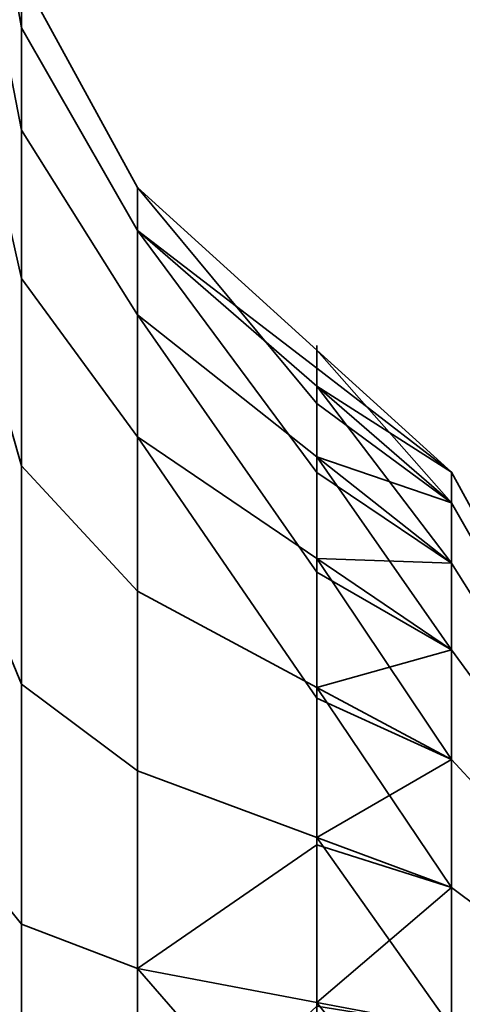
# Model space of a CAD drawing. Header units: millimetres. Extents: x -587 to 3688, y -115 to 120.
# Tile 60 of 256: x -413.948 to -413.345, y -15.768 to -14.426. Entities that reach past the tile are written whole.
import ezdxf

# ---------------------------------------------------------------- set-up
doc = ezdxf.new("R2010")
doc.units = ezdxf.units.MM
doc.layers.add('151', color=7, linetype='Continuous', true_color=0xffffff)

# ---------------------------------------------------------------- blocks, each defined once
blk = doc.blocks.new('UG_SURFACE_001')
at = {"layer": '151', "color": 252, "linetype": 'Continuous', "lineweight": 35}
for points in [[(587.5, -40, 2198), (587.5, 110, 2198), (-587.5, 110, 2198), (-587.5, -40, 2198)], [(-437.5, -40, 2048.0001), (-437.5, 110, 2048.0001), (437.5, 110, 2048.0001), (437.5, -40, 2048.0001)]]:
    blk.add_3dface(points, dxfattribs=at)
blk = doc.blocks.new('UG_SURFACE_010')
at = {"layer": '151', "color": 252, "linetype": 'Continuous', "lineweight": 35}
for points in [[(-413.9453, -14.5767, 1000.8217), (-413.9453, -14.3655, 1000.1718), (-414, -14.0411, 1000.2059), (-414, -14.2942, 1000.9848)], [(-413.9453, -14.3655, 1000.1718), (-413.9453, -14.437, 999.4922), (-414, -14.1267, 999.3913), (-414, -14.0411, 1000.2059)], [(-413.9453, -14.5767, 1180.8218), (-413.9453, -14.3655, 1180.1718), (-414, -14.0411, 1180.2059), (-414, -14.2942, 1180.9849)], [(-413.9453, -14.3655, 1180.1718), (-413.9453, -14.437, 1179.4921), (-414, -14.1267, 1179.3914), (-414, -14.0411, 1180.2059)], [(-413.9453, -14.437, 999.4922), (-413.9453, -14.7787, 998.9003), (-414, -14.5362, 998.682), (-414, -14.1267, 999.3913)], [(-413.9453, -14.437, 1179.4921), (-413.9453, -14.7787, 1178.9004), (-414, -14.5362, 1178.682), (-414, -14.1267, 1179.3914)], [(-413.9453, -15.034, 1001.3295), (-413.9453, -14.5767, 1000.8217), (-414, -14.2942, 1000.9848), (-414, -14.8422, 1001.5935)], [(-413.9453, -15.034, 1181.3296), (-413.9453, -14.5767, 1180.8218), (-414, -14.2942, 1180.9849), (-414, -14.8422, 1181.5935)], [(-413.7871, -14.8283, 1000.6765), (-413.7871, -14.6545, 1000.1414), (-413.9453, -14.3655, 1000.1718), (-413.9453, -14.5767, 1000.8217)], [(-413.7871, -14.6545, 1000.1414), (-413.7871, -14.7133, 999.5819), (-413.9453, -14.437, 999.4922), (-413.9453, -14.3655, 1000.1718)], [(-413.7871, -14.8283, 1180.6765), (-413.7871, -14.6545, 1180.1414), (-413.9453, -14.3655, 1180.1718), (-413.9453, -14.5767, 1180.8218)], [(-413.7871, -14.6545, 1180.1414), (-413.7871, -14.7133, 1179.5819), (-413.9453, -14.437, 1179.4921), (-413.9453, -14.3655, 1180.1718)], [(-413.7871, -14.7133, 999.5819), (-413.7871, -14.9946, 999.0947), (-413.9453, -14.7787, 998.9003), (-413.9453, -14.437, 999.4922)], [(-413.7871, -14.7133, 1179.5819), (-413.7871, -14.9946, 1179.0947), (-413.9453, -14.7787, 1178.9004), (-413.9453, -14.437, 1179.4921)], [(-413.9453, -14.7787, 998.9003), (-413.9453, -15.3315, 998.4986), (-414, -15.1989, 998.2006), (-414, -14.5362, 998.682)], [(-413.9453, -14.7787, 1178.9004), (-413.9453, -15.3315, 1178.4986), (-414, -15.1989, 1178.2006), (-414, -14.5362, 1178.682)], [(-413.7871, -15.2048, 1001.0946), (-413.7871, -14.8283, 1000.6765), (-413.9453, -14.5767, 1000.8217), (-413.9453, -15.034, 1001.3295)], [(-413.7871, -15.2048, 1181.0945), (-413.7871, -14.8283, 1180.6765), (-413.9453, -14.5767, 1180.8218), (-413.9453, -15.034, 1181.3296)], [(-413.7871, -14.7133, 999.5819), (-413.7871, -14.6545, 1000.1414), (-413.5429, -14.8763, 1000.1181), (-413.5429, -14.9009, 999.8845)], [(-413.7871, -14.6545, 1000.1414), (-413.7871, -14.8283, 1000.6765), (-413.5429, -15.0215, 1000.5649), (-413.5429, -14.9489, 1000.3415)], [(-413.5429, -14.9489, 1000.3415), (-413.5429, -14.8763, 1000.1181), (-413.7871, -14.6545, 1000.1414)], [(-413.5429, -15.0215, 1180.5649), (-413.5429, -14.8763, 1180.1181), (-413.7871, -14.6545, 1180.1414), (-413.7871, -14.8283, 1180.6765)], [(-413.5429, -14.8763, 1180.1181), (-413.5429, -14.9254, 1179.6509), (-413.7871, -14.7133, 1179.5819), (-413.7871, -14.6545, 1180.1414)], [(-413.7871, -14.7133, 999.5819), (-413.5429, -14.9254, 999.6508), (-413.5429, -15.0429, 999.4474)], [(-413.5429, -14.9009, 999.8845), (-413.5429, -14.9254, 999.6508), (-413.7871, -14.7133, 999.5819)], [(-413.5429, -15.0429, 999.4474), (-413.5429, -15.1603, 999.244), (-413.7871, -14.9946, 999.0947), (-413.7871, -14.7133, 999.5819)], [(-413.5429, -14.9254, 1179.6509), (-413.5429, -15.1603, 1179.2439), (-413.7871, -14.9946, 1179.0947), (-413.7871, -14.7133, 1179.5819)], [(-413.7871, -14.9946, 999.0947), (-413.7871, -15.4497, 998.764), (-413.9453, -15.3315, 998.4986), (-413.9453, -14.7787, 998.9003)], [(-413.7871, -14.9946, 1179.0947), (-413.7871, -15.4497, 1178.7641), (-413.9453, -15.3315, 1178.4986), (-413.9453, -14.7787, 1178.9004)], [(-413.7871, -14.8283, 1000.6765), (-413.7871, -15.2048, 1001.0946), (-413.5429, -15.3359, 1000.9141), (-413.5429, -15.1787, 1000.7395)], [(-413.5429, -15.1787, 1000.7395), (-413.5429, -15.0215, 1000.5649), (-413.7871, -14.8283, 1000.6765)], [(-413.5429, -15.3359, 1180.914), (-413.5429, -15.0215, 1180.5649), (-413.7871, -14.8283, 1180.6765), (-413.7871, -15.2048, 1181.0945)], [(-413.9453, -15.6583, 1001.6075), (-413.9453, -15.034, 1001.3295), (-414, -14.8422, 1001.5935), (-414, -15.5905, 1001.9267)], [(-413.9453, -15.6583, 1181.6075), (-413.9453, -15.034, 1181.3296), (-414, -14.8422, 1181.5935), (-414, -15.5905, 1181.9266)], [(-413.3596, -15.0845, 1000.2974), (-413.3596, -15.0427, 999.8994), (-413.5429, -14.8763, 1000.1181)], [(-413.3596, -15.0427, 999.8994), (-413.5429, -14.9009, 999.8845), (-413.5429, -14.8763, 1000.1181)], [(-413.5429, -14.8763, 1000.1181), (-413.5429, -14.9489, 1000.3415), (-413.3596, -15.0845, 1000.2974)], [(-413.3596, -15.1664, 1180.4813), (-413.3596, -15.0427, 1180.1006), (-413.5429, -14.8763, 1180.1181), (-413.5429, -15.0215, 1180.5649)], [(-413.3596, -15.0427, 1180.1006), (-413.3596, -15.0845, 1179.7025), (-413.5429, -14.9254, 1179.6509), (-413.5429, -14.8763, 1180.1181)], [(-413.5429, -14.9254, 999.6508), (-413.5429, -14.9009, 999.8845), (-413.3596, -15.0427, 999.8994)], [(-413.3596, -15.0427, 999.8994), (-413.3596, -15.1664, 999.5187), (-413.5429, -14.9254, 999.6508)], [(-413.3596, -15.1664, 999.5187), (-413.5429, -15.0429, 999.4474), (-413.5429, -14.9254, 999.6508)], [(-413.3596, -15.0845, 1179.7025), (-413.3596, -15.2847, 1179.3559), (-413.5429, -15.1603, 1179.2439), (-413.5429, -14.9254, 1179.6509)], [(-413.3596, -15.0845, 1000.2974), (-413.5429, -14.9489, 1000.3415), (-413.5429, -15.0215, 1000.5649)], [(-413.7871, -14.9946, 999.0947), (-413.5429, -15.1603, 999.244), (-413.5429, -15.3504, 999.1059)], [(-413.5429, -15.3504, 999.1059), (-413.5429, -15.5404, 998.9678), (-413.7871, -15.4497, 998.764), (-413.7871, -14.9946, 999.0947)], [(-413.5429, -15.1603, 1179.2439), (-413.5429, -15.5404, 1178.9678), (-413.7871, -15.4497, 1178.7641), (-413.7871, -14.9946, 1179.0947)], [(-413.5429, -15.0215, 1000.5649), (-413.3596, -15.2847, 1000.6441), (-413.3596, -15.0845, 1000.2974)], [(-413.5429, -15.0215, 1000.5649), (-413.5429, -15.1787, 1000.7395), (-413.3596, -15.2847, 1000.6441)], [(-413.3596, -15.4342, 1180.7787), (-413.3596, -15.1664, 1180.4813), (-413.5429, -15.0215, 1180.5649), (-413.5429, -15.3359, 1180.914)], [(-413.7871, -15.7187, 1001.3233), (-413.7871, -15.2048, 1001.0946), (-413.9453, -15.034, 1001.3295), (-413.9453, -15.6583, 1001.6075)], [(-413.7871, -15.7187, 1181.3234), (-413.7871, -15.2048, 1181.0945), (-413.9453, -15.034, 1181.3296), (-413.9453, -15.6583, 1181.6075)], [(-413.5429, -15.1603, 999.244), (-413.5429, -15.0429, 999.4474), (-413.3596, -15.1664, 999.5187)], [(-413.3596, -15.1664, 999.5187), (-413.3596, -15.0427, 999.8994), (-413.241, -15.2594, 999.9222), (-413.241, -15.3551, 999.6276)], [(-413.3596, -15.0427, 999.8994), (-413.3596, -15.0845, 1000.2974), (-413.241, -15.2918, 1000.2301), (-413.241, -15.2594, 999.9222)], [(-413.241, -15.3551, 1180.3724), (-413.241, -15.2594, 1180.0778), (-413.3596, -15.0427, 1180.1006), (-413.3596, -15.1664, 1180.4813)], [(-413.241, -15.2594, 1180.0778), (-413.241, -15.2918, 1179.7699), (-413.3596, -15.0845, 1179.7025), (-413.3596, -15.0427, 1180.1006)], [(-413.3596, -15.0845, 1000.2974), (-413.3596, -15.2847, 1000.6441), (-413.241, -15.4466, 1000.4983), (-413.241, -15.2918, 1000.2301)], [(-413.241, -15.2918, 1179.7699), (-413.241, -15.4466, 1179.5018), (-413.3596, -15.2847, 1179.3559), (-413.3596, -15.0845, 1179.7025)], [(-413.3596, -15.1664, 999.5187), (-413.3596, -15.4342, 999.2213), (-413.5429, -15.1603, 999.244)], [(-413.3596, -15.4342, 999.2213), (-413.5429, -15.3504, 999.1059), (-413.5429, -15.1603, 999.244)], [(-413.3596, -15.2847, 1179.3559), (-413.3596, -15.6085, 1179.1207), (-413.5429, -15.5404, 1178.9678), (-413.5429, -15.1603, 1179.2439)], [(-413.3596, -15.4342, 999.2213), (-413.3596, -15.1664, 999.5187), (-413.241, -15.3551, 999.6276), (-413.241, -15.5623, 999.3975)], [(-413.241, -15.5623, 1180.6024), (-413.241, -15.3551, 1180.3724), (-413.3596, -15.1664, 1180.4813), (-413.3596, -15.4342, 1180.7787)], [(-413.3596, -15.2847, 1000.6441), (-413.5429, -15.1787, 1000.7395), (-413.5429, -15.3359, 1000.9141)], [(-413.9453, -15.3315, 998.4986), (-413.9453, -16, 998.3565), (-414, -16, 998.0303), (-414, -15.1989, 998.2006)], [(-413.9453, -15.3315, 1178.4986), (-413.9453, -16, 1178.3565), (-414, -16, 1178.0303), (-414, -15.1989, 1178.2006)], [(-413.5429, -15.5505, 1001.0096), (-413.5429, -15.3359, 1000.9141), (-413.7871, -15.2048, 1001.0946), (-413.7871, -15.7187, 1001.3233)], [(-413.5429, -15.7651, 1181.1051), (-413.5429, -15.3359, 1180.914), (-413.7871, -15.2048, 1181.0945), (-413.7871, -15.7187, 1181.3234)], [(-413.5429, -15.3359, 1000.9141), (-413.3596, -15.6085, 1000.8794), (-413.3596, -15.2847, 1000.6441)], [(-413.3596, -15.2847, 1000.6441), (-413.3596, -15.6085, 1000.8794), (-413.241, -15.6971, 1000.6803), (-413.241, -15.4466, 1000.4983)], [(-413.241, -15.4466, 1179.5018), (-413.241, -15.6971, 1179.3197), (-413.3596, -15.6085, 1179.1207), (-413.3596, -15.2847, 1179.3559)], [(-413.7871, -15.4497, 998.764), (-413.7871, -16, 998.6471), (-413.9453, -16, 998.3565), (-413.9453, -15.3315, 998.4986)], [(-413.7871, -15.4497, 1178.7641), (-413.7871, -16, 1178.647), (-413.9453, -16, 1178.3565), (-413.9453, -15.3315, 1178.4986)], [(-413.5429, -15.3359, 1000.9141), (-413.5429, -15.5505, 1001.0096), (-413.3596, -15.6085, 1000.8794)], [(-413.3596, -15.7999, 1180.9416), (-413.3596, -15.4342, 1180.7787), (-413.5429, -15.3359, 1180.914), (-413.5429, -15.7651, 1181.1051)], [(-413.5429, -15.5404, 998.9678), (-413.5429, -15.3504, 999.1059), (-413.3596, -15.4342, 999.2213)], [(-413.5429, -15.5404, 998.9678), (-413.3596, -15.4342, 999.2213), (-413.3596, -15.7999, 999.0584)], [(-413.3596, -15.7999, 999.0584), (-413.3596, -15.4342, 999.2213), (-413.241, -15.5623, 999.3975), (-413.241, -15.8452, 999.2716)], [(-413.241, -15.8452, 1180.7284), (-413.241, -15.5623, 1180.6024), (-413.3596, -15.4342, 1180.7787), (-413.3596, -15.7999, 1180.9416)], [(-413.7871, -16, 998.6471), (-413.7871, -15.4497, 998.764), (-413.5429, -15.5404, 998.9678), (-413.5429, -15.7702, 998.919)], [(-413.5429, -15.5404, 1178.9678), (-413.5429, -16, 1178.8701), (-413.7871, -16, 1178.647), (-413.7871, -15.4497, 1178.7641)], [(-413.3596, -15.7999, 999.0584), (-413.5429, -15.7702, 998.919), (-413.5429, -15.5404, 998.9678)], [(-413.3596, -15.6085, 1179.1207), (-413.3596, -16, 1179.0375), (-413.5429, -16, 1178.8701), (-413.5429, -15.5404, 1178.9678)], [(-413.7871, -15.7187, 1001.3233), (-413.5429, -15.7651, 1001.1052), (-413.5429, -15.5505, 1001.0096)], [(-413.3596, -15.6085, 1000.8794), (-413.5429, -15.5505, 1001.0096), (-413.5429, -15.7651, 1001.1052)], [(-413.9453, -16.3417, 1001.6075), (-413.9453, -15.6583, 1001.6075), (-414, -15.5905, 1001.9267), (-414, -16.4095, 1001.9267)], [(-413.9453, -16.3417, 1181.6075), (-413.9453, -15.6583, 1181.6075), (-414, -15.5905, 1181.9266), (-414, -16.4095, 1181.9266)], [(-413.5429, -15.7651, 1001.1052), (-413.3596, -16, 1000.9626), (-413.3596, -15.6085, 1000.8794)], [(-413.3596, -15.6085, 1000.8794), (-413.3596, -16, 1000.9626), (-413.241, -16, 1000.7447), (-413.241, -15.6971, 1000.6803)], [(-413.241, -15.6971, 1179.3197), (-413.241, -16, 1179.2554), (-413.3596, -16, 1179.0375), (-413.3596, -15.6085, 1179.1207)], [(-413.7871, -16.2813, 1001.3233), (-413.7871, -15.7187, 1001.3233), (-413.9453, -15.6583, 1001.6075), (-413.9453, -16.3417, 1001.6075)], [(-413.7871, -16.2813, 1181.3234), (-413.7871, -15.7187, 1181.3234), (-413.9453, -15.6583, 1181.6075), (-413.9453, -16.3417, 1181.6075)], [(-413.7871, -15.7187, 1001.3233), (-413.7871, -16.2813, 1001.3233), (-413.5429, -16, 1001.1299)], [(-413.5429, -16, 1001.1299), (-413.5429, -15.7651, 1001.1052), (-413.7871, -15.7187, 1001.3233)], [(-413.7871, -15.7187, 1181.3234), (-413.7871, -16.2813, 1181.3234), (-413.5429, -16, 1181.1298)], [(-413.5429, -16, 1181.1298), (-413.5429, -15.7651, 1181.1051), (-413.7871, -15.7187, 1181.3234)], [(-413.5429, -15.7651, 1001.1052), (-413.5429, -16, 1001.1299), (-413.3596, -16, 1000.9626)], [(-413.3596, -15.7999, 1180.9416), (-413.5429, -15.7651, 1181.1051), (-413.5429, -16, 1181.1298)]]:
    blk.add_3dface(points, dxfattribs=at)
blk = doc.blocks.new('UG_SURFACE_011')
at = {"layer": '151', "color": 252, "linetype": 'Continuous', "lineweight": 35}
for points in [[(-414, 13.92, 2022.5), (-414, -46.92, 2022.5), (-412.5, -46.92, 2020.9999), (-412.5, 13.92, 2020.9999)], [(-412.5, 13.92, -7), (-412.5, -46.92, -7), (-414, -46.92, -7), (-414, 13.92, -7)]]:
    blk.add_3dface(points, dxfattribs=at)
blk = doc.blocks.new('UG_SURFACE_012')
at = {"layer": '151', "color": 252, "linetype": 'Continuous', "lineweight": 35}
for points in [[(-414, 13.92, 2022.5), (-414, -46.92, 2022.5), (-412.5, -46.92, 2020.9999), (-412.5, 13.92, 2020.9999)], [(-412.5, 13.92, -7), (-412.5, -46.92, -7), (-414, -46.92, -7), (-414, 13.92, -7)]]:
    blk.add_3dface(points, dxfattribs=at)
blk = doc.blocks.new('UG_SURFACE_013')
at = {"layer": '151', "color": 252, "linetype": 'Continuous', "lineweight": 35}
for points in [[(-413.9453, -14.5767, 1000.8217), (-413.9453, -14.3655, 1000.1718), (-414, -14.0411, 1000.2059), (-414, -14.2942, 1000.9848)], [(-413.9453, -14.3655, 1000.1718), (-413.9453, -14.437, 999.4922), (-414, -14.1267, 999.3913), (-414, -14.0411, 1000.2059)], [(-413.9453, -14.5767, 1180.8218), (-413.9453, -14.3655, 1180.1718), (-414, -14.0411, 1180.2059), (-414, -14.2942, 1180.9849)], [(-413.9453, -14.3655, 1180.1718), (-413.9453, -14.437, 1179.4921), (-414, -14.1267, 1179.3914), (-414, -14.0411, 1180.2059)], [(-413.9453, -14.437, 999.4922), (-413.9453, -14.7787, 998.9003), (-414, -14.5362, 998.682), (-414, -14.1267, 999.3913)], [(-413.9453, -14.437, 1179.4921), (-413.9453, -14.7787, 1178.9004), (-414, -14.5362, 1178.682), (-414, -14.1267, 1179.3914)], [(-413.9453, -15.034, 1001.3295), (-413.9453, -14.5767, 1000.8217), (-414, -14.2942, 1000.9848), (-414, -14.8422, 1001.5935)], [(-413.9453, -15.034, 1181.3296), (-413.9453, -14.5767, 1180.8218), (-414, -14.2942, 1180.9849), (-414, -14.8422, 1181.5935)], [(-413.7871, -14.8283, 1000.6765), (-413.7871, -14.6545, 1000.1414), (-413.9453, -14.3655, 1000.1718), (-413.9453, -14.5767, 1000.8217)], [(-413.7871, -14.6545, 1000.1414), (-413.7871, -14.7133, 999.5819), (-413.9453, -14.437, 999.4922), (-413.9453, -14.3655, 1000.1718)], [(-413.7871, -14.8283, 1180.6765), (-413.7871, -14.6545, 1180.1414), (-413.9453, -14.3655, 1180.1718), (-413.9453, -14.5767, 1180.8218)], [(-413.7871, -14.6545, 1180.1414), (-413.7871, -14.7133, 1179.5819), (-413.9453, -14.437, 1179.4921), (-413.9453, -14.3655, 1180.1718)], [(-413.7871, -14.7133, 999.5819), (-413.7871, -14.9946, 999.0947), (-413.9453, -14.7787, 998.9003), (-413.9453, -14.437, 999.4922)], [(-413.7871, -14.7133, 1179.5819), (-413.7871, -14.9946, 1179.0947), (-413.9453, -14.7787, 1178.9004), (-413.9453, -14.437, 1179.4921)], [(-413.9453, -14.7787, 998.9003), (-413.9453, -15.3315, 998.4986), (-414, -15.1989, 998.2006), (-414, -14.5362, 998.682)], [(-413.9453, -14.7787, 1178.9004), (-413.9453, -15.3315, 1178.4986), (-414, -15.1989, 1178.2006), (-414, -14.5362, 1178.682)], [(-413.7871, -15.2048, 1001.0946), (-413.7871, -14.8283, 1000.6765), (-413.9453, -14.5767, 1000.8217), (-413.9453, -15.034, 1001.3295)], [(-413.7871, -15.2048, 1181.0945), (-413.7871, -14.8283, 1180.6765), (-413.9453, -14.5767, 1180.8218), (-413.9453, -15.034, 1181.3296)], [(-413.7871, -14.7133, 999.5819), (-413.7871, -14.6545, 1000.1414), (-413.5429, -14.8763, 1000.1181), (-413.5429, -14.9009, 999.8845)], [(-413.7871, -14.6545, 1000.1414), (-413.7871, -14.8283, 1000.6765), (-413.5429, -15.0215, 1000.5649), (-413.5429, -14.9489, 1000.3415)], [(-413.5429, -14.9489, 1000.3415), (-413.5429, -14.8763, 1000.1181), (-413.7871, -14.6545, 1000.1414)], [(-413.5429, -15.0215, 1180.5649), (-413.5429, -14.8763, 1180.1181), (-413.7871, -14.6545, 1180.1414), (-413.7871, -14.8283, 1180.6765)], [(-413.5429, -14.8763, 1180.1181), (-413.5429, -14.9254, 1179.6509), (-413.7871, -14.7133, 1179.5819), (-413.7871, -14.6545, 1180.1414)], [(-413.7871, -14.7133, 999.5819), (-413.5429, -14.9254, 999.6508), (-413.5429, -15.0429, 999.4474)], [(-413.5429, -14.9009, 999.8845), (-413.5429, -14.9254, 999.6508), (-413.7871, -14.7133, 999.5819)], [(-413.5429, -15.0429, 999.4474), (-413.5429, -15.1603, 999.244), (-413.7871, -14.9946, 999.0947), (-413.7871, -14.7133, 999.5819)], [(-413.5429, -14.9254, 1179.6509), (-413.5429, -15.1603, 1179.2439), (-413.7871, -14.9946, 1179.0947), (-413.7871, -14.7133, 1179.5819)], [(-413.7871, -14.9946, 999.0947), (-413.7871, -15.4497, 998.764), (-413.9453, -15.3315, 998.4986), (-413.9453, -14.7787, 998.9003)], [(-413.7871, -14.9946, 1179.0947), (-413.7871, -15.4497, 1178.7641), (-413.9453, -15.3315, 1178.4986), (-413.9453, -14.7787, 1178.9004)], [(-413.7871, -14.8283, 1000.6765), (-413.7871, -15.2048, 1001.0946), (-413.5429, -15.3359, 1000.9141), (-413.5429, -15.1787, 1000.7395)], [(-413.5429, -15.1787, 1000.7395), (-413.5429, -15.0215, 1000.5649), (-413.7871, -14.8283, 1000.6765)], [(-413.5429, -15.3359, 1180.914), (-413.5429, -15.0215, 1180.5649), (-413.7871, -14.8283, 1180.6765), (-413.7871, -15.2048, 1181.0945)], [(-413.9453, -15.6583, 1001.6075), (-413.9453, -15.034, 1001.3295), (-414, -14.8422, 1001.5935), (-414, -15.5905, 1001.9267)], [(-413.9453, -15.6583, 1181.6075), (-413.9453, -15.034, 1181.3296), (-414, -14.8422, 1181.5935), (-414, -15.5905, 1181.9266)], [(-413.3596, -15.0845, 1000.2974), (-413.3596, -15.0427, 999.8994), (-413.5429, -14.8763, 1000.1181)], [(-413.3596, -15.0427, 999.8994), (-413.5429, -14.9009, 999.8845), (-413.5429, -14.8763, 1000.1181)], [(-413.5429, -14.8763, 1000.1181), (-413.5429, -14.9489, 1000.3415), (-413.3596, -15.0845, 1000.2974)], [(-413.3596, -15.1664, 1180.4813), (-413.3596, -15.0427, 1180.1006), (-413.5429, -14.8763, 1180.1181), (-413.5429, -15.0215, 1180.5649)], [(-413.3596, -15.0427, 1180.1006), (-413.3596, -15.0845, 1179.7025), (-413.5429, -14.9254, 1179.6509), (-413.5429, -14.8763, 1180.1181)], [(-413.5429, -14.9254, 999.6508), (-413.5429, -14.9009, 999.8845), (-413.3596, -15.0427, 999.8994)], [(-413.3596, -15.0427, 999.8994), (-413.3596, -15.1664, 999.5187), (-413.5429, -14.9254, 999.6508)], [(-413.3596, -15.1664, 999.5187), (-413.5429, -15.0429, 999.4474), (-413.5429, -14.9254, 999.6508)], [(-413.3596, -15.0845, 1179.7025), (-413.3596, -15.2847, 1179.3559), (-413.5429, -15.1603, 1179.2439), (-413.5429, -14.9254, 1179.6509)], [(-413.3596, -15.0845, 1000.2974), (-413.5429, -14.9489, 1000.3415), (-413.5429, -15.0215, 1000.5649)], [(-413.7871, -14.9946, 999.0947), (-413.5429, -15.1603, 999.244), (-413.5429, -15.3504, 999.1059)], [(-413.5429, -15.3504, 999.1059), (-413.5429, -15.5404, 998.9678), (-413.7871, -15.4497, 998.764), (-413.7871, -14.9946, 999.0947)], [(-413.5429, -15.1603, 1179.2439), (-413.5429, -15.5404, 1178.9678), (-413.7871, -15.4497, 1178.7641), (-413.7871, -14.9946, 1179.0947)], [(-413.5429, -15.0215, 1000.5649), (-413.3596, -15.2847, 1000.6441), (-413.3596, -15.0845, 1000.2974)], [(-413.5429, -15.0215, 1000.5649), (-413.5429, -15.1787, 1000.7395), (-413.3596, -15.2847, 1000.6441)], [(-413.3596, -15.4342, 1180.7787), (-413.3596, -15.1664, 1180.4813), (-413.5429, -15.0215, 1180.5649), (-413.5429, -15.3359, 1180.914)], [(-413.7871, -15.7187, 1001.3233), (-413.7871, -15.2048, 1001.0946), (-413.9453, -15.034, 1001.3295), (-413.9453, -15.6583, 1001.6075)], [(-413.7871, -15.7187, 1181.3234), (-413.7871, -15.2048, 1181.0945), (-413.9453, -15.034, 1181.3296), (-413.9453, -15.6583, 1181.6075)], [(-413.5429, -15.1603, 999.244), (-413.5429, -15.0429, 999.4474), (-413.3596, -15.1664, 999.5187)], [(-413.3596, -15.1664, 999.5187), (-413.3596, -15.0427, 999.8994), (-413.241, -15.2594, 999.9222), (-413.241, -15.3551, 999.6276)], [(-413.3596, -15.0427, 999.8994), (-413.3596, -15.0845, 1000.2974), (-413.241, -15.2918, 1000.2301), (-413.241, -15.2594, 999.9222)], [(-413.241, -15.3551, 1180.3724), (-413.241, -15.2594, 1180.0778), (-413.3596, -15.0427, 1180.1006), (-413.3596, -15.1664, 1180.4813)], [(-413.241, -15.2594, 1180.0778), (-413.241, -15.2918, 1179.7699), (-413.3596, -15.0845, 1179.7025), (-413.3596, -15.0427, 1180.1006)], [(-413.3596, -15.0845, 1000.2974), (-413.3596, -15.2847, 1000.6441), (-413.241, -15.4466, 1000.4983), (-413.241, -15.2918, 1000.2301)], [(-413.241, -15.2918, 1179.7699), (-413.241, -15.4466, 1179.5018), (-413.3596, -15.2847, 1179.3559), (-413.3596, -15.0845, 1179.7025)], [(-413.3596, -15.1664, 999.5187), (-413.3596, -15.4342, 999.2213), (-413.5429, -15.1603, 999.244)], [(-413.3596, -15.4342, 999.2213), (-413.5429, -15.3504, 999.1059), (-413.5429, -15.1603, 999.244)], [(-413.3596, -15.2847, 1179.3559), (-413.3596, -15.6085, 1179.1207), (-413.5429, -15.5404, 1178.9678), (-413.5429, -15.1603, 1179.2439)], [(-413.3596, -15.4342, 999.2213), (-413.3596, -15.1664, 999.5187), (-413.241, -15.3551, 999.6276), (-413.241, -15.5623, 999.3975)], [(-413.241, -15.5623, 1180.6024), (-413.241, -15.3551, 1180.3724), (-413.3596, -15.1664, 1180.4813), (-413.3596, -15.4342, 1180.7787)], [(-413.3596, -15.2847, 1000.6441), (-413.5429, -15.1787, 1000.7395), (-413.5429, -15.3359, 1000.9141)], [(-413.9453, -15.3315, 998.4986), (-413.9453, -16, 998.3565), (-414, -16, 998.0303), (-414, -15.1989, 998.2006)], [(-413.9453, -15.3315, 1178.4986), (-413.9453, -16, 1178.3565), (-414, -16, 1178.0303), (-414, -15.1989, 1178.2006)], [(-413.5429, -15.5505, 1001.0096), (-413.5429, -15.3359, 1000.9141), (-413.7871, -15.2048, 1001.0946), (-413.7871, -15.7187, 1001.3233)], [(-413.5429, -15.7651, 1181.1051), (-413.5429, -15.3359, 1180.914), (-413.7871, -15.2048, 1181.0945), (-413.7871, -15.7187, 1181.3234)], [(-413.5429, -15.3359, 1000.9141), (-413.3596, -15.6085, 1000.8794), (-413.3596, -15.2847, 1000.6441)], [(-413.3596, -15.2847, 1000.6441), (-413.3596, -15.6085, 1000.8794), (-413.241, -15.6971, 1000.6803), (-413.241, -15.4466, 1000.4983)], [(-413.241, -15.4466, 1179.5018), (-413.241, -15.6971, 1179.3197), (-413.3596, -15.6085, 1179.1207), (-413.3596, -15.2847, 1179.3559)], [(-413.7871, -15.4497, 998.764), (-413.7871, -16, 998.6471), (-413.9453, -16, 998.3565), (-413.9453, -15.3315, 998.4986)], [(-413.7871, -15.4497, 1178.7641), (-413.7871, -16, 1178.647), (-413.9453, -16, 1178.3565), (-413.9453, -15.3315, 1178.4986)], [(-413.5429, -15.3359, 1000.9141), (-413.5429, -15.5505, 1001.0096), (-413.3596, -15.6085, 1000.8794)], [(-413.3596, -15.7999, 1180.9416), (-413.3596, -15.4342, 1180.7787), (-413.5429, -15.3359, 1180.914), (-413.5429, -15.7651, 1181.1051)], [(-413.5429, -15.5404, 998.9678), (-413.5429, -15.3504, 999.1059), (-413.3596, -15.4342, 999.2213)], [(-413.5429, -15.5404, 998.9678), (-413.3596, -15.4342, 999.2213), (-413.3596, -15.7999, 999.0584)], [(-413.3596, -15.7999, 999.0584), (-413.3596, -15.4342, 999.2213), (-413.241, -15.5623, 999.3975), (-413.241, -15.8452, 999.2716)], [(-413.241, -15.8452, 1180.7284), (-413.241, -15.5623, 1180.6024), (-413.3596, -15.4342, 1180.7787), (-413.3596, -15.7999, 1180.9416)], [(-413.7871, -16, 998.6471), (-413.7871, -15.4497, 998.764), (-413.5429, -15.5404, 998.9678), (-413.5429, -15.7702, 998.919)], [(-413.5429, -15.5404, 1178.9678), (-413.5429, -16, 1178.8701), (-413.7871, -16, 1178.647), (-413.7871, -15.4497, 1178.7641)], [(-413.3596, -15.7999, 999.0584), (-413.5429, -15.7702, 998.919), (-413.5429, -15.5404, 998.9678)], [(-413.3596, -15.6085, 1179.1207), (-413.3596, -16, 1179.0375), (-413.5429, -16, 1178.8701), (-413.5429, -15.5404, 1178.9678)], [(-413.7871, -15.7187, 1001.3233), (-413.5429, -15.7651, 1001.1052), (-413.5429, -15.5505, 1001.0096)], [(-413.3596, -15.6085, 1000.8794), (-413.5429, -15.5505, 1001.0096), (-413.5429, -15.7651, 1001.1052)], [(-413.9453, -16.3417, 1001.6075), (-413.9453, -15.6583, 1001.6075), (-414, -15.5905, 1001.9267), (-414, -16.4095, 1001.9267)], [(-413.9453, -16.3417, 1181.6075), (-413.9453, -15.6583, 1181.6075), (-414, -15.5905, 1181.9266), (-414, -16.4095, 1181.9266)], [(-413.5429, -15.7651, 1001.1052), (-413.3596, -16, 1000.9626), (-413.3596, -15.6085, 1000.8794)], [(-413.3596, -15.6085, 1000.8794), (-413.3596, -16, 1000.9626), (-413.241, -16, 1000.7447), (-413.241, -15.6971, 1000.6803)], [(-413.241, -15.6971, 1179.3197), (-413.241, -16, 1179.2554), (-413.3596, -16, 1179.0375), (-413.3596, -15.6085, 1179.1207)], [(-413.7871, -16.2813, 1001.3233), (-413.7871, -15.7187, 1001.3233), (-413.9453, -15.6583, 1001.6075), (-413.9453, -16.3417, 1001.6075)], [(-413.7871, -16.2813, 1181.3234), (-413.7871, -15.7187, 1181.3234), (-413.9453, -15.6583, 1181.6075), (-413.9453, -16.3417, 1181.6075)], [(-413.7871, -15.7187, 1001.3233), (-413.7871, -16.2813, 1001.3233), (-413.5429, -16, 1001.1299)], [(-413.5429, -16, 1001.1299), (-413.5429, -15.7651, 1001.1052), (-413.7871, -15.7187, 1001.3233)], [(-413.7871, -15.7187, 1181.3234), (-413.7871, -16.2813, 1181.3234), (-413.5429, -16, 1181.1298)], [(-413.5429, -16, 1181.1298), (-413.5429, -15.7651, 1181.1051), (-413.7871, -15.7187, 1181.3234)], [(-413.5429, -15.7651, 1001.1052), (-413.5429, -16, 1001.1299), (-413.3596, -16, 1000.9626)], [(-413.3596, -15.7999, 1180.9416), (-413.5429, -15.7651, 1181.1051), (-413.5429, -16, 1181.1298)]]:
    blk.add_3dface(points, dxfattribs=at)
blk = doc.blocks.new('UG_SURFACE_015')
at = {"layer": '151', "color": 252, "linetype": 'Continuous', "lineweight": 35}
for points in [[(-414, -46.92, 2022.5), (414, -46.92, 2022.5), (414, 13.92, 2022.5), (-414, 13.92, 2022.5)], [(-412.5, 13.92, 2020.9999), (-412.5, -46.92, 2020.9999), (-414, -46.92, 2022.5), (-414, 13.92, 2022.5)]]:
    blk.add_3dface(points, dxfattribs=at)
blk = doc.blocks.new('UG_SURFACE_042')
at = {"layer": '151', "color": 252, "linetype": 'Continuous', "lineweight": 35}
for points in [[(-413.9453, -14.5767, 1000.8217), (-413.9453, -14.3655, 1000.1718), (-414, -14.0411, 1000.2059), (-414, -14.2942, 1000.9848)], [(-413.9453, -14.3655, 1000.1718), (-413.9453, -14.437, 999.4922), (-414, -14.1267, 999.3913), (-414, -14.0411, 1000.2059)], [(-413.9453, -14.5767, 1180.8218), (-413.9453, -14.3655, 1180.1718), (-414, -14.0411, 1180.2059), (-414, -14.2942, 1180.9849)], [(-413.9453, -14.3655, 1180.1718), (-413.9453, -14.437, 1179.4921), (-414, -14.1267, 1179.3914), (-414, -14.0411, 1180.2059)], [(-413.9453, -14.437, 999.4922), (-413.9453, -14.7787, 998.9003), (-414, -14.5362, 998.682), (-414, -14.1267, 999.3913)], [(-413.9453, -14.437, 1179.4921), (-413.9453, -14.7787, 1178.9004), (-414, -14.5362, 1178.682), (-414, -14.1267, 1179.3914)], [(-413.9453, -15.034, 1001.3295), (-413.9453, -14.5767, 1000.8217), (-414, -14.2942, 1000.9848), (-414, -14.8422, 1001.5935)], [(-413.9453, -15.034, 1181.3296), (-413.9453, -14.5767, 1180.8218), (-414, -14.2942, 1180.9849), (-414, -14.8422, 1181.5935)], [(-413.7871, -14.8283, 1000.6765), (-413.7871, -14.6545, 1000.1414), (-413.9453, -14.3655, 1000.1718), (-413.9453, -14.5767, 1000.8217)], [(-413.7871, -14.6545, 1000.1414), (-413.7871, -14.7133, 999.5819), (-413.9453, -14.437, 999.4922), (-413.9453, -14.3655, 1000.1718)], [(-413.7871, -14.8283, 1180.6765), (-413.7871, -14.6545, 1180.1414), (-413.9453, -14.3655, 1180.1718), (-413.9453, -14.5767, 1180.8218)], [(-413.7871, -14.6545, 1180.1414), (-413.7871, -14.7133, 1179.5819), (-413.9453, -14.437, 1179.4921), (-413.9453, -14.3655, 1180.1718)], [(-413.7871, -14.7133, 999.5819), (-413.7871, -14.9946, 999.0947), (-413.9453, -14.7787, 998.9003), (-413.9453, -14.437, 999.4922)], [(-413.7871, -14.7133, 1179.5819), (-413.7871, -14.9946, 1179.0947), (-413.9453, -14.7787, 1178.9004), (-413.9453, -14.437, 1179.4921)], [(-413.9453, -14.7787, 998.9003), (-413.9453, -15.3315, 998.4986), (-414, -15.1989, 998.2006), (-414, -14.5362, 998.682)], [(-413.9453, -14.7787, 1178.9004), (-413.9453, -15.3315, 1178.4986), (-414, -15.1989, 1178.2006), (-414, -14.5362, 1178.682)], [(-413.7871, -15.2048, 1001.0946), (-413.7871, -14.8283, 1000.6765), (-413.9453, -14.5767, 1000.8217), (-413.9453, -15.034, 1001.3295)], [(-413.7871, -15.2048, 1181.0945), (-413.7871, -14.8283, 1180.6765), (-413.9453, -14.5767, 1180.8218), (-413.9453, -15.034, 1181.3296)], [(-413.7871, -14.7133, 999.5819), (-413.7871, -14.6545, 1000.1414), (-413.5429, -14.8763, 1000.1181), (-413.5429, -14.9009, 999.8845)], [(-413.7871, -14.6545, 1000.1414), (-413.7871, -14.8283, 1000.6765), (-413.5429, -15.0215, 1000.5649), (-413.5429, -14.9489, 1000.3415)], [(-413.5429, -14.9489, 1000.3415), (-413.5429, -14.8763, 1000.1181), (-413.7871, -14.6545, 1000.1414)], [(-413.5429, -15.0215, 1180.5649), (-413.5429, -14.8763, 1180.1181), (-413.7871, -14.6545, 1180.1414), (-413.7871, -14.8283, 1180.6765)], [(-413.5429, -14.8763, 1180.1181), (-413.5429, -14.9254, 1179.6509), (-413.7871, -14.7133, 1179.5819), (-413.7871, -14.6545, 1180.1414)], [(-413.7871, -14.7133, 999.5819), (-413.5429, -14.9254, 999.6508), (-413.5429, -15.0429, 999.4474)], [(-413.5429, -14.9009, 999.8845), (-413.5429, -14.9254, 999.6508), (-413.7871, -14.7133, 999.5819)], [(-413.5429, -15.0429, 999.4474), (-413.5429, -15.1603, 999.244), (-413.7871, -14.9946, 999.0947), (-413.7871, -14.7133, 999.5819)], [(-413.5429, -14.9254, 1179.6509), (-413.5429, -15.1603, 1179.2439), (-413.7871, -14.9946, 1179.0947), (-413.7871, -14.7133, 1179.5819)], [(-413.7871, -14.9946, 999.0947), (-413.7871, -15.4497, 998.764), (-413.9453, -15.3315, 998.4986), (-413.9453, -14.7787, 998.9003)], [(-413.7871, -14.9946, 1179.0947), (-413.7871, -15.4497, 1178.7641), (-413.9453, -15.3315, 1178.4986), (-413.9453, -14.7787, 1178.9004)], [(-413.7871, -14.8283, 1000.6765), (-413.7871, -15.2048, 1001.0946), (-413.5429, -15.3359, 1000.9141), (-413.5429, -15.1787, 1000.7395)], [(-413.5429, -15.1787, 1000.7395), (-413.5429, -15.0215, 1000.5649), (-413.7871, -14.8283, 1000.6765)], [(-413.5429, -15.3359, 1180.914), (-413.5429, -15.0215, 1180.5649), (-413.7871, -14.8283, 1180.6765), (-413.7871, -15.2048, 1181.0945)], [(-413.9453, -15.6583, 1001.6075), (-413.9453, -15.034, 1001.3295), (-414, -14.8422, 1001.5935), (-414, -15.5905, 1001.9267)], [(-413.9453, -15.6583, 1181.6075), (-413.9453, -15.034, 1181.3296), (-414, -14.8422, 1181.5935), (-414, -15.5905, 1181.9266)], [(-413.3596, -15.0845, 1000.2974), (-413.3596, -15.0427, 999.8994), (-413.5429, -14.8763, 1000.1181)], [(-413.3596, -15.0427, 999.8994), (-413.5429, -14.9009, 999.8845), (-413.5429, -14.8763, 1000.1181)], [(-413.5429, -14.8763, 1000.1181), (-413.5429, -14.9489, 1000.3415), (-413.3596, -15.0845, 1000.2974)], [(-413.3596, -15.1664, 1180.4813), (-413.3596, -15.0427, 1180.1006), (-413.5429, -14.8763, 1180.1181), (-413.5429, -15.0215, 1180.5649)], [(-413.3596, -15.0427, 1180.1006), (-413.3596, -15.0845, 1179.7025), (-413.5429, -14.9254, 1179.6509), (-413.5429, -14.8763, 1180.1181)], [(-413.5429, -14.9254, 999.6508), (-413.5429, -14.9009, 999.8845), (-413.3596, -15.0427, 999.8994)], [(-413.3596, -15.0427, 999.8994), (-413.3596, -15.1664, 999.5187), (-413.5429, -14.9254, 999.6508)], [(-413.3596, -15.1664, 999.5187), (-413.5429, -15.0429, 999.4474), (-413.5429, -14.9254, 999.6508)], [(-413.3596, -15.0845, 1179.7025), (-413.3596, -15.2847, 1179.3559), (-413.5429, -15.1603, 1179.2439), (-413.5429, -14.9254, 1179.6509)], [(-413.3596, -15.0845, 1000.2974), (-413.5429, -14.9489, 1000.3415), (-413.5429, -15.0215, 1000.5649)], [(-413.7871, -14.9946, 999.0947), (-413.5429, -15.1603, 999.244), (-413.5429, -15.3504, 999.1059)], [(-413.5429, -15.3504, 999.1059), (-413.5429, -15.5404, 998.9678), (-413.7871, -15.4497, 998.764), (-413.7871, -14.9946, 999.0947)], [(-413.5429, -15.1603, 1179.2439), (-413.5429, -15.5404, 1178.9678), (-413.7871, -15.4497, 1178.7641), (-413.7871, -14.9946, 1179.0947)], [(-413.5429, -15.0215, 1000.5649), (-413.3596, -15.2847, 1000.6441), (-413.3596, -15.0845, 1000.2974)], [(-413.5429, -15.0215, 1000.5649), (-413.5429, -15.1787, 1000.7395), (-413.3596, -15.2847, 1000.6441)], [(-413.3596, -15.4342, 1180.7787), (-413.3596, -15.1664, 1180.4813), (-413.5429, -15.0215, 1180.5649), (-413.5429, -15.3359, 1180.914)], [(-413.7871, -15.7187, 1001.3233), (-413.7871, -15.2048, 1001.0946), (-413.9453, -15.034, 1001.3295), (-413.9453, -15.6583, 1001.6075)], [(-413.7871, -15.7187, 1181.3234), (-413.7871, -15.2048, 1181.0945), (-413.9453, -15.034, 1181.3296), (-413.9453, -15.6583, 1181.6075)], [(-413.5429, -15.1603, 999.244), (-413.5429, -15.0429, 999.4474), (-413.3596, -15.1664, 999.5187)], [(-413.3596, -15.1664, 999.5187), (-413.3596, -15.0427, 999.8994), (-413.241, -15.2594, 999.9222), (-413.241, -15.3551, 999.6276)], [(-413.3596, -15.0427, 999.8994), (-413.3596, -15.0845, 1000.2974), (-413.241, -15.2918, 1000.2301), (-413.241, -15.2594, 999.9222)], [(-413.241, -15.3551, 1180.3724), (-413.241, -15.2594, 1180.0778), (-413.3596, -15.0427, 1180.1006), (-413.3596, -15.1664, 1180.4813)], [(-413.241, -15.2594, 1180.0778), (-413.241, -15.2918, 1179.7699), (-413.3596, -15.0845, 1179.7025), (-413.3596, -15.0427, 1180.1006)], [(-413.3596, -15.0845, 1000.2974), (-413.3596, -15.2847, 1000.6441), (-413.241, -15.4466, 1000.4983), (-413.241, -15.2918, 1000.2301)], [(-413.241, -15.2918, 1179.7699), (-413.241, -15.4466, 1179.5018), (-413.3596, -15.2847, 1179.3559), (-413.3596, -15.0845, 1179.7025)], [(-413.3596, -15.1664, 999.5187), (-413.3596, -15.4342, 999.2213), (-413.5429, -15.1603, 999.244)], [(-413.3596, -15.4342, 999.2213), (-413.5429, -15.3504, 999.1059), (-413.5429, -15.1603, 999.244)], [(-413.3596, -15.2847, 1179.3559), (-413.3596, -15.6085, 1179.1207), (-413.5429, -15.5404, 1178.9678), (-413.5429, -15.1603, 1179.2439)], [(-413.3596, -15.4342, 999.2213), (-413.3596, -15.1664, 999.5187), (-413.241, -15.3551, 999.6276), (-413.241, -15.5623, 999.3975)], [(-413.241, -15.5623, 1180.6024), (-413.241, -15.3551, 1180.3724), (-413.3596, -15.1664, 1180.4813), (-413.3596, -15.4342, 1180.7787)], [(-413.3596, -15.2847, 1000.6441), (-413.5429, -15.1787, 1000.7395), (-413.5429, -15.3359, 1000.9141)], [(-413.9453, -15.3315, 998.4986), (-413.9453, -16, 998.3565), (-414, -16, 998.0303), (-414, -15.1989, 998.2006)], [(-413.9453, -15.3315, 1178.4986), (-413.9453, -16, 1178.3565), (-414, -16, 1178.0303), (-414, -15.1989, 1178.2006)], [(-413.5429, -15.5505, 1001.0096), (-413.5429, -15.3359, 1000.9141), (-413.7871, -15.2048, 1001.0946), (-413.7871, -15.7187, 1001.3233)], [(-413.5429, -15.7651, 1181.1051), (-413.5429, -15.3359, 1180.914), (-413.7871, -15.2048, 1181.0945), (-413.7871, -15.7187, 1181.3234)], [(-413.5429, -15.3359, 1000.9141), (-413.3596, -15.6085, 1000.8794), (-413.3596, -15.2847, 1000.6441)], [(-413.3596, -15.2847, 1000.6441), (-413.3596, -15.6085, 1000.8794), (-413.241, -15.6971, 1000.6803), (-413.241, -15.4466, 1000.4983)], [(-413.241, -15.4466, 1179.5018), (-413.241, -15.6971, 1179.3197), (-413.3596, -15.6085, 1179.1207), (-413.3596, -15.2847, 1179.3559)], [(-413.7871, -15.4497, 998.764), (-413.7871, -16, 998.6471), (-413.9453, -16, 998.3565), (-413.9453, -15.3315, 998.4986)], [(-413.7871, -15.4497, 1178.7641), (-413.7871, -16, 1178.647), (-413.9453, -16, 1178.3565), (-413.9453, -15.3315, 1178.4986)], [(-413.5429, -15.3359, 1000.9141), (-413.5429, -15.5505, 1001.0096), (-413.3596, -15.6085, 1000.8794)], [(-413.3596, -15.7999, 1180.9416), (-413.3596, -15.4342, 1180.7787), (-413.5429, -15.3359, 1180.914), (-413.5429, -15.7651, 1181.1051)], [(-413.5429, -15.5404, 998.9678), (-413.5429, -15.3504, 999.1059), (-413.3596, -15.4342, 999.2213)], [(-413.5429, -15.5404, 998.9678), (-413.3596, -15.4342, 999.2213), (-413.3596, -15.7999, 999.0584)], [(-413.3596, -15.7999, 999.0584), (-413.3596, -15.4342, 999.2213), (-413.241, -15.5623, 999.3975), (-413.241, -15.8452, 999.2716)], [(-413.241, -15.8452, 1180.7284), (-413.241, -15.5623, 1180.6024), (-413.3596, -15.4342, 1180.7787), (-413.3596, -15.7999, 1180.9416)], [(-413.7871, -16, 998.6471), (-413.7871, -15.4497, 998.764), (-413.5429, -15.5404, 998.9678), (-413.5429, -15.7702, 998.919)], [(-413.5429, -15.5404, 1178.9678), (-413.5429, -16, 1178.8701), (-413.7871, -16, 1178.647), (-413.7871, -15.4497, 1178.7641)], [(-413.3596, -15.7999, 999.0584), (-413.5429, -15.7702, 998.919), (-413.5429, -15.5404, 998.9678)], [(-413.3596, -15.6085, 1179.1207), (-413.3596, -16, 1179.0375), (-413.5429, -16, 1178.8701), (-413.5429, -15.5404, 1178.9678)], [(-413.7871, -15.7187, 1001.3233), (-413.5429, -15.7651, 1001.1052), (-413.5429, -15.5505, 1001.0096)], [(-413.3596, -15.6085, 1000.8794), (-413.5429, -15.5505, 1001.0096), (-413.5429, -15.7651, 1001.1052)], [(-413.9453, -16.3417, 1001.6075), (-413.9453, -15.6583, 1001.6075), (-414, -15.5905, 1001.9267), (-414, -16.4095, 1001.9267)], [(-413.9453, -16.3417, 1181.6075), (-413.9453, -15.6583, 1181.6075), (-414, -15.5905, 1181.9266), (-414, -16.4095, 1181.9266)], [(-413.5429, -15.7651, 1001.1052), (-413.3596, -16, 1000.9626), (-413.3596, -15.6085, 1000.8794)], [(-413.3596, -15.6085, 1000.8794), (-413.3596, -16, 1000.9626), (-413.241, -16, 1000.7447), (-413.241, -15.6971, 1000.6803)], [(-413.241, -15.6971, 1179.3197), (-413.241, -16, 1179.2554), (-413.3596, -16, 1179.0375), (-413.3596, -15.6085, 1179.1207)], [(-413.7871, -16.2813, 1001.3233), (-413.7871, -15.7187, 1001.3233), (-413.9453, -15.6583, 1001.6075), (-413.9453, -16.3417, 1001.6075)], [(-413.7871, -16.2813, 1181.3234), (-413.7871, -15.7187, 1181.3234), (-413.9453, -15.6583, 1181.6075), (-413.9453, -16.3417, 1181.6075)], [(-413.7871, -15.7187, 1001.3233), (-413.7871, -16.2813, 1001.3233), (-413.5429, -16, 1001.1299)], [(-413.5429, -16, 1001.1299), (-413.5429, -15.7651, 1001.1052), (-413.7871, -15.7187, 1001.3233)], [(-413.7871, -15.7187, 1181.3234), (-413.7871, -16.2813, 1181.3234), (-413.5429, -16, 1181.1298)], [(-413.5429, -16, 1181.1298), (-413.5429, -15.7651, 1181.1051), (-413.7871, -15.7187, 1181.3234)], [(-413.5429, -15.7651, 1001.1052), (-413.5429, -16, 1001.1299), (-413.3596, -16, 1000.9626)], [(-413.3596, -15.7999, 1180.9416), (-413.5429, -15.7651, 1181.1051), (-413.5429, -16, 1181.1298)]]:
    blk.add_3dface(points, dxfattribs=at)

msp = doc.modelspace()

# ---------------------------------------------------------------- linework, layer by layer
at = {"layer": '151', "color": 252, "linetype": 'Continuous', "lineweight": -3, "true_color": 0x939598, "extrusion": (1, 0, 0)}
for centre in [(-16, 1180, -413.5429), (-16, 1000, -413.5429), (-16, 1180, -413.5429), (-16, 1000, -413.5429), (-16, 1000, -413.5429), (-16, 1180, -413.5429)]:
    msp.add_circle(centre, 1.1299, dxfattribs=at)

# ---------------------------------------------------------------- block references
at = {"layer": '151', "color": 252, "linetype": 'Continuous', "lineweight": -3, "true_color": 0x939598}
for name in ['UG_SURFACE_011', 'UG_SURFACE_012', 'UG_SURFACE_015', 'UG_SURFACE_001', 'UG_SURFACE_010', 'UG_SURFACE_013', 'UG_SURFACE_042']:
    msp.add_blockref(name, (0, 0), dxfattribs=at)

doc.saveas('drawing.dxf')
